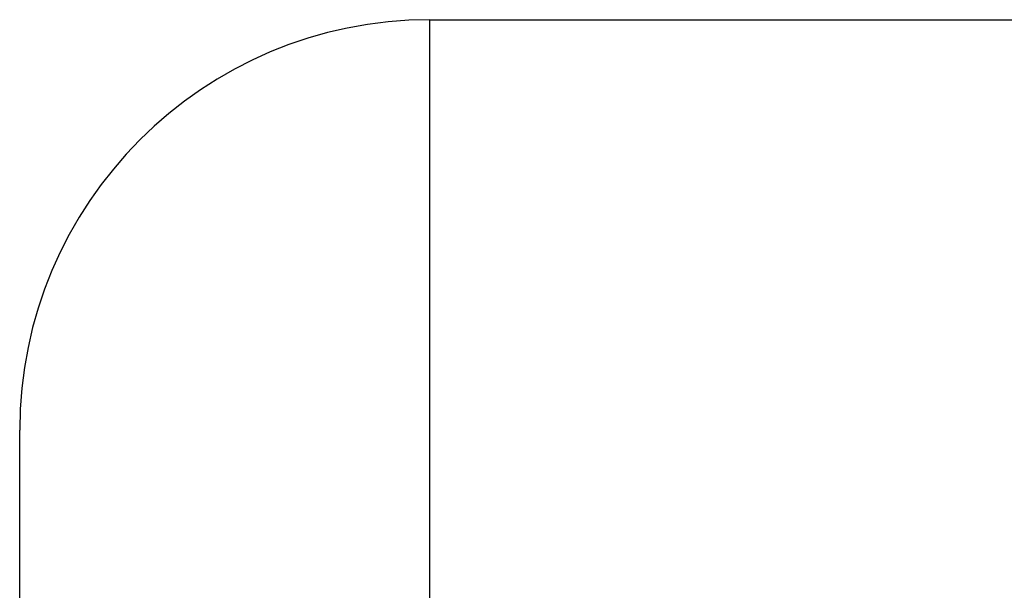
# Model space of a CAD drawing. Header units: millimetres. Extents: x -50 to 1, y 0 to 191.
# Tile 21 of 151: x -20.75 to -18.35, y 9.35 to 10.74. Entities that reach past the tile are written whole.
import ezdxf

# ---------------------------------------------------------------- set-up
doc = ezdxf.new("R2010")
doc.units = ezdxf.units.MM
doc.layers.add('MAIN-2', color=7, linetype='Continuous')

msp = doc.modelspace()

# ---------------------------------------------------------------- linework, layer by layer
at = {"layer": 'MAIN-2'}
for p, q in [((-19.75, 7.835), (-19.75, 10.7351)), ((-19.75, 7.835), (-19.75, 10.7351)), ((-19.75, 10.7351), (-18.25, 10.7351)), ((-19.75, 7.835), (-19.75, 10.7351)), ((-19.75, 7.835), (-19.75, 10.7351)), ((-19.75, 10.7351), (-18.25, 10.7351)), ((-19.75, 7.835), (-19.75, 10.7351)), ((-19.75, 7.835), (-19.75, 10.7351)), ((-19.75, 10.7351), (-18.25, 10.7351)), ((-19.75, 7.835), (-19.75, 10.7351)), ((-19.75, 7.835), (-19.75, 10.7351)), ((-19.75, 10.7351), (-18.25, 10.7351)), ((-19.75, 7.835), (-19.75, 10.7351)), ((-19.75, 10.7351), (-18.25, 10.7351)), ((-19.75, 7.835), (-19.75, 10.7351)), ((-19.75, 7.835), (-19.75, 10.7351)), ((-19.75, 7.835), (-19.75, 10.7351)), ((-19.75, 10.7351), (-18.25, 10.7351)), ((-19.75, 7.835), (-19.75, 10.7351)), ((-19.75, 7.835), (-19.75, 10.7351)), ((-19.75, 10.7351), (-18.25, 10.7351)), ((-20.75, 7.835), (-20.75, 9.7351))]:
    msp.add_line(p, q, dxfattribs=at)
msp.add_arc((-19.75, 9.7351), 1, 90, 180, dxfattribs=at)
msp.add_arc((-19.75, 9.7351), 1, 90, 180, dxfattribs=at)
msp.add_arc((-19.75, 9.7351), 1, 90, 180, dxfattribs=at)
msp.add_arc((-19.75, 9.7351), 1, 90, 180, dxfattribs=at)
msp.add_arc((-19.75, 9.7351), 1, 90, 180, dxfattribs=at)
msp.add_arc((-19.75, 9.7351), 1, 90, 180, dxfattribs=at)
msp.add_arc((-19.75, 9.7351), 1, 90, 180, dxfattribs=at)

doc.saveas('drawing.dxf')
